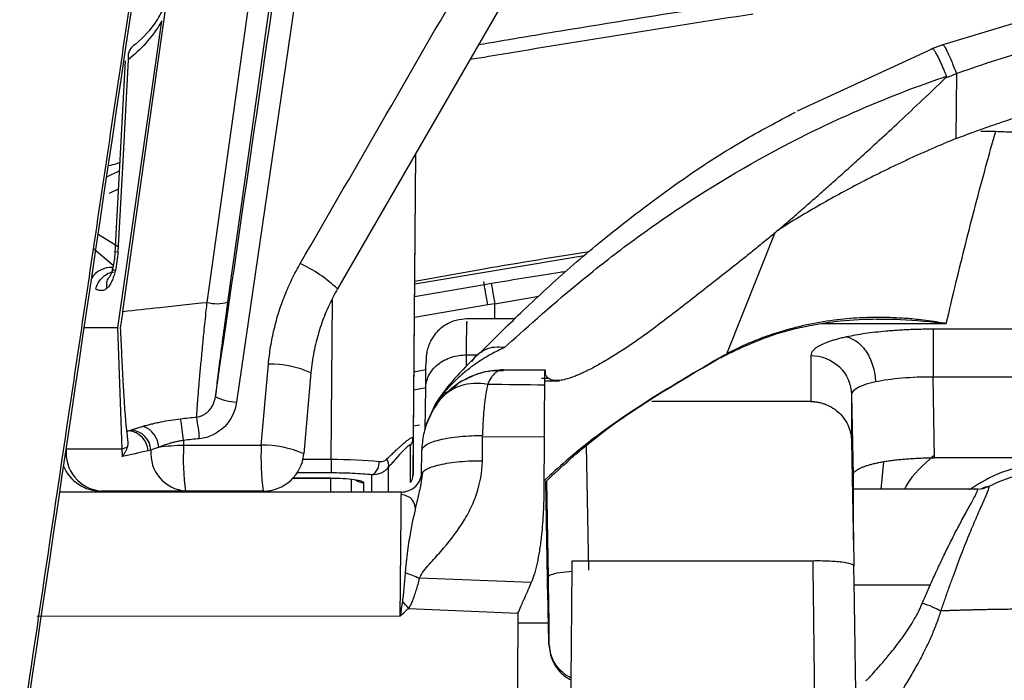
# Model space of a CAD drawing. Header units: millimetres. Extents: x 15 to 1195, y 5 to 836.
# Tile 11 of 35: x 556 to 580, y 170 to 186. Entities that reach past the tile are written whole.
import ezdxf

# ---------------------------------------------------------------- set-up
doc = ezdxf.new("R2010")
doc.units = ezdxf.units.MM

msp = doc.modelspace()

# ---------------------------------------------------------------- linework, layer by layer
at = {"color": 7, "linetype": 'Continuous', "lineweight": 25}
for p, q in [((564.528, 198.901), (561.296, 176.744)), ((558.508, 178.971), (560.354, 192.125)), ((567.988, 186.829), (563.769, 179.522)), ((581.25, 186.302), (578.62, 185.509)), ((578.62, 185.509), (578.322, 185.4)), ((578.459, 185.451), (575.042, 183.879)), ((558.563, 185.114), (558.308, 180.404)), ((567.019, 185.15), (567.429, 185.207)), ((578.953, 184.802), (578.938, 183.205)), ((579.549, 183.386), (579.916, 183.386)), ((565.623, 174.954), (565.692, 182.853)), ((565.684, 182.838), (565.623, 175.862)), ((558.11, 182.272), (558.417, 182.412)), ((558.392, 181.964), (558.169, 181.862)), ((574.499, 180.898), (573.311, 177.925)), ((557.9, 180.859), (558.39, 180.557)), ((557.782, 180.514), (558.27, 180.106)), ((569.824, 180.333), (565.664, 179.634)), ((565.664, 179.707), (567.359, 180.015)), ((567.372, 179.622), (567.359, 179.702)), ((567.372, 179.622), (565.661, 179.326)), ((563.616, 175.345), (563.65, 179.254)), ((567.627, 179.158), (568.711, 179.347)), ((567.455, 179.129), (565.657, 178.818)), ((567.627, 179.158), (567.455, 179.129)), ((567.627, 178.786), (567.627, 179.158)), ((568.119, 178.786), (566.929, 178.786)), ((558.381, 178.564), (557.559, 178.564)), ((558.486, 175.602), (558.381, 178.564)), ((575.646, 178.669), (578.704, 178.669)), ((580.379, 178.533), (578.38, 178.533)), ((566.931, 177.624), (566.934, 177.903)), ((566.934, 177.903), (567.219, 177.903)), ((575.38, 177.888), (575.38, 176.759)), ((561.9, 175.686), (562.076, 177.672)), ((565.645, 177.488), (565.94, 177.543)), ((567.841, 177.536), (568.862, 177.536)), ((563.119, 177.462), (562.943, 175.476)), ((568.952, 177.326), (568.776, 177.326)), ((580.379, 177.358), (578.38, 177.358)), ((578.415, 175.38), (578.38, 177.358)), ((565.934, 177.096), (565.641, 177.042)), ((565.923, 176.084), (565.934, 177.088)), ((568.857, 177.271), (569.215, 177.271)), ((576.38, 176.928), (576.415, 174.95)), ((576.38, 176.928), (576.38, 175.785)), ((565.952, 176.211), (566.164, 176.681)), ((566.163, 176.674), (565.953, 176.211)), ((575.38, 176.759), (571.483, 176.759)), ((565.782, 176.181), (565.633, 176.154)), ((558.608, 176.027), (558.606, 176.035)), ((565.623, 175.862), (565.623, 174.954)), ((567.323, 175.301), (567.329, 175.899)), ((567.329, 175.899), (568.843, 175.893)), ((568.843, 175.893), (568.832, 174.574)), ((557.117, 175.602), (558.486, 175.602)), ((559.991, 175.806), (559.995, 175.686)), ((565.562, 174.777), (565.562, 175.685)), ((569.935, 172.623), (569.881, 175.676)), ((576.38, 175.785), (576.427, 173.132)), ((562.923, 175.345), (563.616, 175.345)), ((563.616, 175.345), (563.616, 175.009)), ((565.834, 174.953), (565.839, 175.551)), ((580.356, 175.38), (578.415, 175.38)), ((565.013, 175.141), (565.013, 174.541)), ((577.108, 174.614), (577.169, 175.278)), ((563.61, 174.88), (562.676, 174.88)), ((562.679, 174.883), (563.61, 174.883)), ((563.616, 175.009), (562.779, 175.009)), ((563.606, 174.54), (563.603, 174.88)), ((563.61, 174.88), (563.61, 174.883)), ((563.61, 174.881), (563.676, 174.881)), ((564.615, 174.541), (564.615, 174.963)), ((565.859, 175.018), (565.823, 174.809)), ((576.415, 174.95), (576.415, 174.263)), ((564.104, 174.855), (564.107, 174.541)), ((564.11, 174.541), (564.11, 174.854)), ((564.41, 174.771), (564.41, 174.541)), ((568.933, 171.911), (568.882, 174.799)), ((568.893, 174.81), (568.935, 172.46)), ((565.336, 174.541), (556.96, 174.539)), ((560.044, 174.564), (557.969, 174.564)), ((559.255, 174.564), (559.255, 174.54)), ((559.256, 174.54), (559.256, 174.564)), ((559.756, 174.564), (559.756, 174.54)), ((565.335, 174.426), (565.336, 174.541)), ((579.487, 174.614), (576.415, 174.614)), ((575.436, 172.85), (569.521, 172.85)), ((576.433, 172.893), (576.436, 172.721)), ((568.523, 172.319), (565.778, 172.43)), ((576.444, 172.264), (578.312, 172.264)), ((556.398, 171.501), (565.308, 171.503)), ((565.517, 171.689), (568.196, 171.575)), ((568.194, 171.336), (568.944, 171.336))]:
    msp.add_line(p, q, dxfattribs=at)
at = {"color": 7, "linetype": 'Continuous', "lineweight": 25, "flags": 128}
for points in [[(560.572, 179.191), (561.604, 186.55), (562.416, 192.332)], [(562.919, 192.34), (561.887, 184.981), (561.075, 179.199)], [(558.384, 178.564), (558.751, 181.124), (558.988, 182.78), (559.225, 184.436), (559.461, 186.092)], [(558.809, 185.513), (558.764, 185.487), (558.75, 185.476)], [(558.638, 185.14), (558.495, 182.502), (558.383, 180.43)], [(558.383, 180.43), (558.328, 180.418), (558.308, 180.403), (558.308, 180.403)], [(558.646, 176.04), (558.624, 176.037), (558.606, 176.035)]]:
    msp.add_lwpolyline(points, dxfattribs=at)
at = {"color": 7, "linetype": 'Continuous', "lineweight": 25}
for centre, radius, start, end in [((558.99, 185.21), 0.358, 132.0362, 191.2929), ((558.217, 179.48), 0.567, 85.7514, 148.8216), ((561.367, 176.978), 3.499, 46.6441, 64.7929), ((560.811, 180.052), 0.893, 254.4485, 287.1858), ((562.137, 175.277), 2.396, 65.8034, 91.4539), ((561.349, 178.039), 1.296, 243.8136, 267.6495), ((552.972, 175.159), 7.048, 5.2681, 9.6249), ((553.296, 175.202), 7.12, 5.2135, 9.526), ((558.797, 175.605), 0.589, 3.1148, 69.1432), ((558.611, 175.527), 0.514, 2.884, 86.0923), ((558.669, 175.541), 0.523, 3.0829, 85.1034), ((565.327, 175.864), 0.295, 322.4999, 359.4666), ((558.054, 175.502), 0.941, 173.8754, 264.8663), ((558.402, 176.031), 0.437, 281.1186, 299.0941), ((560.196, 169.411), 6.278, 91.8345, 97.4237), ((565.886, 175.383), 5.899, 177.0572, 187.9783), ((568.088, 175.383), 6.195, 177.1974, 187.5945), ((561.961, 173.29), 2.397, 65.8086, 91.4535), ((560.125, 175.497), 0.936, 175.5703, 265.0572), ((561.947, 175.564), 1, 270, 354.9507), ((564.82, 175.215), 0.207, 339.158, 39.9215), ((557.969, 175.564), 1, 202.9776, 270), ((564.471, 175.252), 0.322, 296.4258, 6.9475), ((565.327, 174.957), 0.295, 322.4999, 359.4666), ((564.41, 175.073), 0.302, 230.9915, 270.0387)]:
    msp.add_arc(centre, radius, start, end, dxfattribs=at)
for points, knots in [([(547.776, 113.086), (547.975, 114.428), (548.376, 117.138), (548.983, 121.237), (549.602, 125.41), (550.232, 129.658), (550.872, 133.979), (551.525, 138.374), (552.188, 142.843), (552.862, 147.387), (553.548, 152.004), (554.245, 156.696), (554.954, 161.462), (555.673, 166.302), (556.404, 171.216), (557.146, 176.204), (557.899, 181.266), (558.664, 186.403), (559.44, 191.614), (560.226, 196.899), (560.755, 200.447), (561.021, 202.233)], [0, 0, 0, 0, 0.044994, 0.090836, 0.137526, 0.185063, 0.233449, 0.282683, 0.332766, 0.383697, 0.435478, 0.488107, 0.541586, 0.595914, 0.651091, 0.707119, 0.763995, 0.821722, 0.880298, 0.939724, 1, 1, 1, 1]), ([(547.848, 113.113), (548.948, 120.553), (550.047, 127.978), (552.246, 142.81), (553.345, 150.216), (556.642, 172.415), (558.84, 187.189), (561.037, 201.947)], [0, 0, 0, 0, 0.25, 0.25, 0.5, 0.5, 1, 1, 1, 1]), ([(558.809, 185.513), (559.001, 185.688), (559.275, 185.938), (559.5, 186.387), (559.567, 186.521)], [0, 0, 0, 0, 0.7026187, 1, 1, 1, 1]), ([(572.895, 186.424), (571.68, 186.233), (569.788, 185.936), (567.898, 185.616), (567.222, 185.502)], [0, 0, 0, 0, 0.642402, 1, 1, 1, 1]), ([(559.461, 186.092), (559.339, 185.882), (559.205, 185.704), (558.93, 185.392), (558.786, 185.258), (558.638, 185.14)], [0, 0, 0, 0, 0.5, 0.5, 1, 1, 1, 1]), ([(578.604, 185.492), (578.606, 185.513), (578.616, 185.517), (578.652, 185.478), (578.679, 185.433), (578.746, 185.3), (578.786, 185.211), (578.87, 185.014), (578.913, 184.907), (578.953, 184.802)], [0, 0, 0, 0, 0.25, 0.25, 0.5, 0.5, 0.75, 0.75, 1, 1, 1, 1]), ([(578.712, 184.735), (578.703, 184.758), (578.682, 184.808), (578.649, 184.888), (578.61, 184.978), (578.566, 185.076), (578.519, 185.177), (578.471, 185.272), (578.425, 185.351), (578.386, 185.404), (578.358, 185.426), (578.351, 185.407), (578.347, 185.397)], [0, 0, 0, 0, 0.050253, 0.111599, 0.184704, 0.27008, 0.367897, 0.477758, 0.598464, 0.727876, 0.862946, 1, 1, 1, 1]), ([(567.864, 178.081), (568.34, 178.507), (568.943, 179.057), (570.06, 179.976), (570.46, 180.291), (571.31, 180.925), (571.763, 181.244), (573.194, 182.19), (574.216, 182.783), (575.841, 183.588), (576.399, 183.842), (577.544, 184.318), (578.124, 184.537), (578.712, 184.735)], [0, 0, 0, 0, 0.25, 0.25, 0.375, 0.375, 0.5, 0.5, 0.75, 0.75, 0.875, 0.875, 1, 1, 1, 1]), ([(574.579, 180.962), (574.663, 181.034), (574.835, 181.18), (575.098, 181.409), (575.373, 181.649), (575.659, 181.901), (575.956, 182.165), (576.265, 182.441), (576.613, 182.756), (577.021, 183.129), (577.511, 183.582), (578.075, 184.11), (578.476, 184.492), (578.688, 184.695)], [0, 0, 0, 0, 0.063517, 0.129371, 0.197566, 0.268103, 0.340985, 0.416212, 0.493788, 0.594536, 0.712486, 0.847641, 1, 1, 1, 1]), ([(578.712, 184.735), (578.712, 184.733), (578.713, 184.727), (578.708, 184.717), (578.7, 184.706), (578.692, 184.699), (578.688, 184.695)], [0, 0, 0, 0, 0.1540715, 0.3594882, 0.6385196, 1, 1, 1, 1]), ([(578.938, 183.205), (579.088, 183.262), (579.388, 183.377), (579.842, 183.538), (580.298, 183.689), (580.758, 183.83), (581.221, 183.962), (581.687, 184.084), (582.155, 184.197), (582.47, 184.265), (582.627, 184.298)], [0, 0, 0, 0, 0.1252093, 0.2502434, 0.3751598, 0.5000164, 0.6248709, 0.7497812, 0.874805, 1, 1, 1, 1]), ([(567.266, 177.95), (567.465, 178.15), (567.943, 178.628), (568.93, 179.571), (570.184, 180.667), (571.75, 181.88), (573.365, 182.989), (574.558, 183.621), (575.001, 183.856)], [0, 0, 0, 0, 0.1248884, 0.2992493, 0.4646987, 0.6416699, 0.8668778, 1, 1, 1, 1]), ([(578.704, 178.669), (578.782, 179.003), (578.936, 179.661), (579.176, 180.633), (579.418, 181.576), (579.663, 182.491), (579.833, 183.091), (579.916, 183.386)], [0, 0, 0, 0, 0.212077, 0.418115, 0.618114, 0.812075, 1, 1, 1, 1]), ([(579.916, 183.386), (579.983, 183.383), (580.116, 183.377), (580.319, 183.37), (580.526, 183.364), (580.736, 183.36), (580.95, 183.358), (581.094, 183.357), (581.166, 183.357)], [0, 0, 0, 0, 0.161773, 0.325177, 0.490464, 0.657876, 0.827647, 1, 1, 1, 1]), ([(578.938, 183.205), (578.843, 183.166), (578.651, 183.086), (578.365, 182.963), (578.078, 182.837), (577.791, 182.706), (577.503, 182.572), (577.216, 182.433), (576.928, 182.291), (576.564, 182.106), (576.123, 181.872), (575.607, 181.584), (575.087, 181.279), (574.751, 181.069), (574.579, 180.962)], [0, 0, 0, 0, 0.059982, 0.120622, 0.181935, 0.243936, 0.306639, 0.370059, 0.434207, 0.499098, 0.617464, 0.740365, 0.867859, 1, 1, 1, 1]), ([(558.428, 182.617), (558.403, 182.608), (558.331, 182.58), (558.221, 182.553), (558.149, 182.535)], [0, 0, 0, 0, 0.351975, 1, 1, 1, 1]), ([(574.579, 180.962), (574.491, 180.887), (574.315, 180.738), (574.048, 180.522), (573.784, 180.311), (573.432, 180.032), (573.009, 179.698), (572.52, 179.315), (572.057, 178.955), (571.667, 178.658), (571.34, 178.415), (571.061, 178.216), (570.876, 178.093), (570.781, 178.03)], [0, 0, 0, 0, 0.062646, 0.125504, 0.188229, 0.250726, 0.378588, 0.499622, 0.624056, 0.748719, 0.826958, 0.910709, 1, 1, 1, 1]), ([(567.359, 180.015), (568.247, 180.165), (569.14, 180.316), (569.947, 180.442), (569.951, 180.443)], [0, 0, 0, 0, 0.9953676, 1, 1, 1, 1]), ([(558.308, 180.403), (558.304, 180.344), (558.295, 180.215), (558.269, 180.089), (558.255, 180.022)], [0, 0, 0, 0, 0.462866, 1, 1, 1, 1]), ([(557.841, 179.518), (557.854, 179.558), (557.88, 179.643), (557.96, 179.765), (558.075, 179.868), (558.189, 179.93), (558.258, 179.934), (558.278, 179.935)], [0, 0, 0, 0, 0.188871, 0.405299, 0.644981, 0.898243, 1, 1, 1, 1]), ([(558.316, 179.957), (558.305, 179.911), (558.287, 179.847), (558.266, 179.79), (558.252, 179.753), (558.246, 179.738), (558.229, 179.7), (558.22, 179.682), (558.201, 179.648), (558.192, 179.633), (558.161, 179.585), (558.139, 179.559), (558.117, 179.538)], [0, 0, 0, 0, 0.25, 0.375, 0.375, 0.5, 0.5, 0.625, 0.625, 0.75, 0.75, 1, 1, 1, 1]), ([(558.255, 180.022), (558.244, 179.984), (558.231, 179.934), (558.212, 179.885), (558.203, 179.865), (558.196, 179.85), (558.193, 179.844), (558.194, 179.845), (558.194, 179.845)], [0, 0, 0, 0, 0.451574, 0.580452, 0.695847, 0.806817, 0.93482, 1, 1, 1, 1]), ([(558.316, 179.957), (558.3, 179.968), (558.264, 179.992), (558.245, 180.015), (558.255, 180.022), (558.256, 180.022)], [0, 0, 0, 0, 0.452985, 0.973915, 1, 1, 1, 1]), ([(562.076, 177.672), (562.083, 177.745), (562.098, 177.89), (562.129, 178.106), (562.168, 178.32), (562.215, 178.533), (562.269, 178.744), (562.352, 179.023), (562.474, 179.364), (562.648, 179.763), (562.787, 180.017), (562.857, 180.144)], [0, 0, 0, 0, 0.083879, 0.167493, 0.250952, 0.334366, 0.417845, 0.501499, 0.667921, 0.8338, 1, 1, 1, 1]), ([(569.376, 179.944), (569.325, 179.937), (568.752, 179.852), (568.12, 179.747), (567.545, 179.651)], [0, 0, 0, 0, 0.0900684, 1, 1, 1, 1]), ([(558.117, 179.538), (558.113, 179.576), (558.104, 179.66), (558.13, 179.77), (558.178, 179.819), (558.2, 179.842)], [0, 0, 0, 0, 0.318389, 0.693239, 1, 1, 1, 1]), ([(558.117, 179.538), (558.105, 179.528), (558.094, 179.519), (558.07, 179.504), (558.057, 179.497), (558.033, 179.487), (558.021, 179.484), (557.998, 179.479), (557.985, 179.478), (557.962, 179.478), (557.951, 179.479), (557.928, 179.483), (557.916, 179.486), (557.885, 179.496), (557.863, 179.505), (557.841, 179.518)], [0, 0, 0, 0, 0.125, 0.125, 0.25, 0.25, 0.375, 0.375, 0.5, 0.5, 0.625, 0.625, 0.75, 0.75, 1, 1, 1, 1]), ([(563.769, 179.522), (563.733, 179.457), (563.66, 179.327), (563.56, 179.122), (563.467, 178.909), (563.383, 178.688), (563.308, 178.457), (563.243, 178.219), (563.189, 177.974), (563.146, 177.721), (563.128, 177.549), (563.119, 177.462)], [0, 0, 0, 0, 0.101978, 0.206233, 0.312768, 0.421586, 0.53269, 0.646081, 0.761761, 0.879734, 1, 1, 1, 1]), ([(567.455, 179.129), (567.434, 179.256), (567.413, 179.381), (567.382, 179.563), (567.373, 179.618), (567.372, 179.622)], [0, 0, 0, 0, 0.5, 0.5, 1, 1, 1, 1]), ([(567.545, 179.651), (567.545, 179.649), (567.547, 179.637), (567.555, 179.586), (567.562, 179.548), (567.578, 179.453), (567.587, 179.396), (567.607, 179.277), (567.617, 179.215), (567.627, 179.158)], [0, 0, 0, 0, 0.25, 0.25, 0.5, 0.5, 0.75, 0.75, 1, 1, 1, 1]), ([(558.451, 178.564), (558.461, 178.631), (558.479, 178.766), (558.498, 178.902), (558.508, 178.971)], [0, 0, 0, 0, 0.4998653, 1, 1, 1, 1]), ([(558.508, 178.971), (558.806, 179.003), (559.494, 179.078), (560.182, 179.15), (560.572, 179.191)], [0, 0, 0, 0, 0.433154, 1, 1, 1, 1]), ([(560.318, 176.38), (560.319, 176.401), (560.321, 176.445), (560.325, 176.522), (560.331, 176.609), (560.338, 176.707), (560.35, 176.864), (560.369, 177.107), (560.399, 177.446), (560.436, 177.839), (560.468, 178.177), (560.499, 178.483), (560.523, 178.72), (560.548, 178.967), (560.565, 179.124), (560.572, 179.191)], [0, 0, 0, 0, 0.048407, 0.097708, 0.147856, 0.198796, 0.250465, 0.370901, 0.500422, 0.615075, 0.750254, 0.799713, 0.874893, 0.94627, 1, 1, 1, 1]), ([(561.075, 179.199), (561.04, 178.948), (561.007, 178.706), (560.944, 178.241), (560.915, 178.019), (560.863, 177.617), (560.84, 177.431), (560.802, 177.114), (560.788, 176.981), (560.777, 176.876)], [0, 0, 0, 0, 0.25, 0.25, 0.5, 0.5, 0.75, 0.75, 1, 1, 1, 1]), ([(566.944, 178.786), (566.855, 178.779), (566.663, 178.764), (566.375, 178.629), (566.168, 178.436), (566.047, 178.238), (565.986, 178.086), (565.954, 177.945), (565.942, 177.808), (565.943, 177.765), (565.943, 177.737)], [0, 0, 0, 0, 0.136334, 0.294889, 0.476236, 0.564807, 0.647843, 0.729838, 0.822854, 1, 1, 1, 1]), ([(566.934, 177.903), (566.936, 178.084), (566.939, 178.441), (566.943, 178.764), (566.943, 178.713), (566.944, 178.689)], [0, 0, 0, 0, 0.35568, 0.701165, 1, 1, 1, 1]), ([(573.153, 177.831), (573.568, 178.031), (574.283, 178.374), (575.294, 178.625), (576.154, 178.761), (576.709, 178.778), (577.014, 178.786)], [0, 0, 0, 0, 0.335033, 0.576822, 0.766698, 1, 1, 1, 1]), ([(578.704, 178.669), (578.644, 178.68), (578.413, 178.72), (578.055, 178.768), (577.655, 178.803), (577.178, 178.826), (576.616, 178.821), (575.923, 178.759), (575.265, 178.645), (574.665, 178.488), (574.156, 178.312), (573.722, 178.133), (573.445, 177.993), (573.311, 177.925)], [0, 0, 0, 0, 0.032742, 0.125394, 0.194311, 0.250488, 0.385413, 0.501148, 0.631531, 0.750214, 0.837788, 0.921027, 1, 1, 1, 1]), ([(576.992, 178.778), (577.187, 178.779), (577.756, 178.783), (578.328, 178.714), (578.704, 178.669)], [0, 0, 0, 0, 0.342891, 1, 1, 1, 1]), ([(558.606, 176.035), (558.605, 176.044), (558.602, 176.061), (558.597, 176.097), (558.592, 176.14), (558.587, 176.192), (558.581, 176.251), (558.572, 176.362), (558.558, 176.553), (558.538, 176.86), (558.517, 177.222), (558.497, 177.588), (558.48, 177.932), (558.466, 178.241), (558.456, 178.456), (558.451, 178.564)], [0, 0, 0, 0, 0.041961, 0.083735, 0.125421, 0.167119, 0.208929, 0.250949, 0.375766, 0.500767, 0.625515, 0.750441, 0.833718, 0.916645, 1, 1, 1, 1]), ([(578.38, 178.533), (578.323, 178.533), (578.211, 178.532), (578.043, 178.529), (577.877, 178.524), (577.712, 178.517), (577.55, 178.508), (577.389, 178.497), (577.192, 178.481), (576.963, 178.458), (576.711, 178.425), (576.473, 178.388), (576.33, 178.359), (576.259, 178.344)], [0, 0, 0, 0, 0.071983, 0.143408, 0.2145, 0.285485, 0.356593, 0.428051, 0.500085, 0.625633, 0.749987, 0.874369, 1, 1, 1, 1]), ([(578.38, 178.533), (578.38, 178.508), (578.38, 178.46), (578.38, 178.314), (578.38, 178.216), (578.38, 177.988), (578.38, 177.858), (578.38, 177.6), (578.38, 177.473), (578.38, 177.358)], [0, 0, 0, 0, 0.25, 0.25, 0.5, 0.5, 0.75, 0.75, 1, 1, 1, 1]), ([(576.259, 178.344), (576.219, 178.335), (576.141, 178.318), (576.033, 178.29), (575.931, 178.261), (575.838, 178.231), (575.753, 178.2), (575.676, 178.168), (575.59, 178.126), (575.504, 178.075), (575.433, 178.014), (575.388, 177.951), (575.383, 177.909), (575.38, 177.888)], [0, 0, 0, 0, 0.071973, 0.143389, 0.214473, 0.285452, 0.356556, 0.428012, 0.500045, 0.625596, 0.749957, 0.874351, 1, 1, 1, 1]), ([(576.259, 178.344), (576.341, 178.326), (576.43, 178.287), (576.601, 178.157), (576.684, 178.067), (576.821, 177.853), (576.875, 177.729), (576.947, 177.479), (576.964, 177.353), (576.966, 177.239)], [0, 0, 0, 0, 0.25, 0.25, 0.5, 0.5, 0.75, 0.75, 1, 1, 1, 1]), ([(567.864, 178.081), (567.825, 178.063), (567.681, 177.997), (567.454, 177.875), (567.204, 177.716), (566.982, 177.555), (566.774, 177.384), (566.591, 177.209), (566.451, 177.058), (566.344, 176.93), (566.247, 176.802), (566.191, 176.716), (566.163, 176.674)], [0, 0, 0, 0, 0.068285, 0.249144, 0.38861, 0.497809, 0.633308, 0.747896, 0.817355, 0.882105, 0.942719, 1, 1, 1, 1]), ([(567.864, 178.081), (567.784, 178.088), (567.62, 178.1), (567.414, 178.052), (567.31, 177.98), (567.27, 177.952)], [0, 0, 0, 0, 0.3712832, 0.7560208, 1, 1, 1, 1]), ([(570.781, 178.03), (570.726, 177.995), (570.618, 177.925), (570.462, 177.83), (570.314, 177.742), (570.173, 177.661), (570.039, 177.589), (569.913, 177.524), (569.794, 177.466), (569.683, 177.416), (569.549, 177.362), (569.402, 177.312), (569.252, 177.277), (569.126, 177.268), (569.023, 177.281), (568.975, 177.311), (568.952, 177.326)], [0, 0, 0, 0, 0.061049, 0.121188, 0.180435, 0.238811, 0.296338, 0.353037, 0.408932, 0.464047, 0.518407, 0.617945, 0.71568, 0.811801, 0.906505, 1, 1, 1, 1]), ([(565.934, 177.088), (565.935, 177.185), (565.957, 177.289), (566.055, 177.49), (566.132, 177.587), (566.327, 177.746), (566.444, 177.808), (566.69, 177.886), (566.817, 177.904), (566.934, 177.903)], [0, 0, 0, 0, 0.25, 0.25, 0.5, 0.5, 0.75, 0.75, 1, 1, 1, 1]), ([(567.265, 177.959), (567.11, 177.809), (566.874, 177.581), (566.558, 177.228), (566.376, 176.999), (566.255, 176.832), (566.191, 176.733), (566.158, 176.681)], [0, 0, 0, 0, 0.469534, 0.715079, 0.847431, 0.920132, 1, 1, 1, 1]), ([(567.27, 177.952), (567.245, 177.938), (567.155, 177.888), (567.096, 177.801), (567.054, 177.739)], [0, 0, 0, 0, 0.274896, 1, 1, 1, 1]), ([(573.288, 177.912), (572.596, 177.512), (571.183, 176.694), (569.724, 175.638), (569.012, 174.977), (568.834, 174.811)], [0, 0, 0, 0, 0.41825, 0.85441, 1, 1, 1, 1]), ([(568.882, 174.799), (569.274, 175.163), (570.462, 176.264), (572.06, 177.195), (573.131, 177.819)], [0, 0, 0, 0, 0.330513, 1, 1, 1, 1]), ([(573.288, 177.912), (573.255, 177.88), (573.21, 177.838), (573.149, 177.828), (573.134, 177.826)], [0, 0, 0, 0, 0.745998, 1, 1, 1, 1]), ([(575.38, 177.888), (575.639, 177.888), (575.896, 177.785), (576.266, 177.43), (576.376, 177.181), (576.38, 176.928)], [0, 0, 0, 0, 0.5, 0.5, 1, 1, 1, 1]), ([(565.934, 177.088), (565.936, 177.226), (565.939, 177.505), (565.942, 177.708), (565.943, 177.732), (565.943, 177.737)], [0, 0, 0, 0, 0.444343, 0.898193, 1, 1, 1, 1]), ([(566.29, 176.807), (566.321, 176.843), (566.386, 176.919), (566.501, 177.031), (566.639, 177.145), (566.802, 177.255), (567.035, 177.38), (567.315, 177.479), (567.605, 177.531), (567.771, 177.535), (567.841, 177.536)], [0, 0, 0, 0, 0.078033, 0.167263, 0.267451, 0.378157, 0.498701, 0.715224, 0.881186, 1, 1, 1, 1]), ([(567.843, 177.509), (567.691, 177.514), (567.375, 177.525), (567.075, 177.379), (566.92, 177.303)], [0, 0, 0, 0, 0.480904, 1, 1, 1, 1]), ([(567.841, 177.536), (567.825, 177.536), (567.796, 177.537), (567.754, 177.527), (567.717, 177.512), (567.684, 177.494), (567.655, 177.474), (567.613, 177.44), (567.561, 177.381), (567.501, 177.29), (567.468, 177.215), (567.452, 177.18)], [0, 0, 0, 0, 0.107214, 0.204997, 0.293349, 0.372269, 0.441759, 0.501819, 0.682042, 0.848078, 1, 1, 1, 1]), ([(566.92, 177.303), (566.888, 177.292), (566.766, 177.25), (566.672, 177.149), (566.603, 177.074)], [0, 0, 0, 0, 0.2568149, 1, 1, 1, 1]), ([(568.865, 177.441), (568.867, 177.432), (568.869, 177.416), (568.886, 177.389), (568.912, 177.359), (568.938, 177.337), (568.952, 177.326)], [0, 0, 0, 0, 0.250568, 0.500584, 0.750308, 1, 1, 1, 1]), ([(578.38, 177.358), (578.118, 177.361), (577.856, 177.351), (577.373, 177.31), (577.151, 177.279), (576.966, 177.239)], [0, 0, 0, 0, 0.5, 0.5, 1, 1, 1, 1]), ([(567.452, 177.18), (567.233, 177.22), (566.999, 177.211), (566.588, 177.079), (566.412, 176.957), (566.29, 176.807)], [0, 0, 0, 0, 0.5, 0.5, 1, 1, 1, 1]), ([(567.452, 177.18), (567.448, 177.161), (567.434, 177.095), (567.411, 176.97), (567.388, 176.81), (567.366, 176.633), (567.348, 176.425), (567.333, 176.177), (567.33, 176.007), (567.329, 175.925)], [0, 0, 0, 0, 0.070156, 0.249302, 0.3859, 0.498335, 0.676666, 0.844257, 1, 1, 1, 1]), ([(568.843, 175.893), (568.844, 175.939), (568.845, 176.033), (568.846, 176.17), (568.847, 176.305), (568.848, 176.437), (568.85, 176.564), (568.851, 176.684), (568.852, 176.798), (568.853, 176.903), (568.854, 176.999), (568.855, 177.086), (568.856, 177.136), (568.856, 177.161)], [0, 0, 0, 0, 0.087796, 0.176932, 0.267195, 0.358353, 0.45016, 0.542358, 0.634683, 0.72687, 0.818655, 0.90978, 1, 1, 1, 1]), ([(576.966, 177.239), (576.78, 177.2), (576.632, 177.151), (576.432, 177.045), (576.38, 176.987), (576.38, 176.928)], [0, 0, 0, 0, 0.5, 0.5, 1, 1, 1, 1]), ([(560.318, 176.38), (560.34, 176.384), (560.386, 176.392), (560.454, 176.417), (560.518, 176.452), (560.578, 176.496), (560.654, 176.57), (560.736, 176.694), (560.763, 176.812), (560.777, 176.876)], [0, 0, 0, 0, 0.094941, 0.193189, 0.294089, 0.39689, 0.500815, 0.732054, 1, 1, 1, 1]), ([(566.29, 176.807), (566.187, 176.68), (566.077, 176.515), (565.946, 176.196), (565.909, 176.081), (565.856, 175.831), (565.84, 175.696), (565.839, 175.558)], [0, 0, 0, 0, 0.5, 0.5, 0.75, 0.75, 1, 1, 1, 1]), ([(561.296, 176.744), (561.263, 176.517), (561.158, 176.304), (560.831, 175.978), (560.617, 175.873), (560.386, 175.849)], [0, 0, 0, 0, 0.5, 0.5, 1, 1, 1, 1]), ([(575.38, 176.759), (575.411, 176.758), (575.474, 176.757), (575.566, 176.743), (575.657, 176.722), (575.779, 176.681), (575.928, 176.606), (576.086, 176.479), (576.216, 176.325), (576.308, 176.152), (576.367, 175.97), (576.376, 175.846), (576.38, 175.785)], [0, 0, 0, 0, 0.060233, 0.119986, 0.179788, 0.240168, 0.369752, 0.499741, 0.629445, 0.759556, 0.879679, 1, 1, 1, 1]), ([(559.006, 176.155), (559.039, 176.164), (559.104, 176.183), (559.21, 176.21), (559.321, 176.237), (559.474, 176.27), (559.674, 176.307), (559.839, 176.328), (559.921, 176.338)], [0, 0, 0, 0, 0.123505, 0.247664, 0.373187, 0.500792, 0.749157, 1, 1, 1, 1]), ([(558.714, 176.062), (558.735, 176.069), (558.776, 176.083), (558.846, 176.106), (558.922, 176.13), (558.978, 176.146), (559.006, 176.155)], [0, 0, 0, 0, 0.24532, 0.492903, 0.744034, 1, 1, 1, 1]), ([(558.629, 175.796), (558.628, 175.815), (558.625, 175.855), (558.621, 175.905), (558.617, 175.954), (558.612, 175.999), (558.609, 176.017), (558.608, 176.027)], [0, 0, 0, 0, 0.1591298, 0.3258243, 0.5012397, 0.7487593, 1, 1, 1, 1]), ([(564.978, 175.348), (565.008, 175.376), (565.066, 175.433), (565.147, 175.511), (565.222, 175.581), (565.29, 175.644), (565.351, 175.698), (565.406, 175.746), (565.468, 175.796), (565.53, 175.843), (565.583, 175.874), (565.616, 175.883), (565.62, 175.869), (565.623, 175.862)], [0, 0, 0, 0, 0.085731, 0.168275, 0.247721, 0.324169, 0.39773, 0.46853, 0.536712, 0.658523, 0.775462, 0.888817, 1, 1, 1, 1]), ([(565.839, 175.558), (565.839, 175.602), (565.871, 175.65), (566.016, 175.742), (566.13, 175.786), (566.42, 175.858), (566.596, 175.885), (566.963, 175.92), (567.153, 175.927), (567.329, 175.925)], [0, 0, 0, 0, 0.25, 0.25, 0.5, 0.5, 0.75, 0.75, 1, 1, 1, 1]), ([(558.492, 175.409), (558.492, 175.425), (558.494, 175.457), (558.493, 175.505), (558.491, 175.554), (558.488, 175.586), (558.486, 175.602)], [0, 0, 0, 0, 0.254955, 0.503224, 0.749856, 1, 1, 1, 1]), ([(558.615, 175.649), (558.608, 175.628), (558.595, 175.585), (558.566, 175.522), (558.532, 175.463), (558.505, 175.427), (558.492, 175.409)], [0, 0, 0, 0, 0.254049, 0.504812, 0.753156, 1, 1, 1, 1]), ([(558.629, 175.796), (558.63, 175.78), (558.631, 175.748), (558.626, 175.699), (558.618, 175.666), (558.615, 175.649)], [0, 0, 0, 0, 0.335138, 0.668416, 1, 1, 1, 1]), ([(559.384, 175.637), (559.364, 175.63), (559.325, 175.617), (559.273, 175.599), (559.229, 175.583), (559.204, 175.573), (559.192, 175.569)], [0, 0, 0, 0, 0.276264, 0.535054, 0.776313, 1, 1, 1, 1]), ([(559.991, 175.806), (559.966, 175.802), (559.914, 175.794), (559.835, 175.778), (559.75, 175.759), (559.671, 175.737), (559.593, 175.713), (559.515, 175.687), (559.443, 175.66), (559.401, 175.643), (559.384, 175.637)], [0, 0, 0, 0, 0.110583, 0.230736, 0.3605, 0.499745, 0.607885, 0.74918, 0.902798, 1, 1, 1, 1]), ([(565.562, 175.685), (565.562, 175.716), (565.514, 175.687), (565.323, 175.498), (565.181, 175.339), (565.013, 175.141)], [0, 0, 0, 0, 0.5, 0.5, 1, 1, 1, 1]), ([(564.791, 175.291), (564.809, 175.29), (564.844, 175.288), (564.894, 175.297), (564.94, 175.315), (564.966, 175.337), (564.978, 175.348)], [0, 0, 0, 0, 0.256141, 0.501391, 0.755619, 1, 1, 1, 1]), ([(576.415, 174.95), (576.416, 174.961), (576.418, 174.981), (576.434, 175.012), (576.459, 175.042), (576.495, 175.071), (576.54, 175.1), (576.594, 175.129), (576.658, 175.156), (576.731, 175.182), (576.813, 175.208), (576.902, 175.232), (577, 175.254), (577.104, 175.275), (577.216, 175.294), (577.333, 175.312), (577.456, 175.328), (577.584, 175.341), (577.716, 175.353), (577.851, 175.363), (577.99, 175.371), (578.13, 175.376), (578.272, 175.38), (578.367, 175.38), (578.415, 175.38)], [0, 0, 0, 0, 0.045459, 0.090916, 0.136372, 0.181828, 0.227282, 0.272736, 0.31819, 0.363643, 0.409095, 0.454548, 0.5, 0.545452, 0.590905, 0.636357, 0.68181, 0.727264, 0.772718, 0.818172, 0.863628, 0.909084, 0.954541, 1, 1, 1, 1]), ([(578.403, 175.435), (578.144, 175.212), (577.862, 174.97), (577.693, 174.64), (577.68, 174.614)], [0, 0, 0, 0, 0.9202846, 1, 1, 1, 1]), ([(565.013, 175.141), (564.998, 175.124), (564.967, 175.089), (564.908, 175.042), (564.829, 174.998), (564.729, 174.966), (564.653, 174.964), (564.615, 174.963)], [0, 0, 0, 0, 0.146908, 0.313531, 0.499947, 0.74982, 1, 1, 1, 1]), ([(565.778, 172.43), (565.808, 172.495), (565.848, 172.553), (565.933, 172.664), (565.978, 172.718), (566.116, 172.876), (566.211, 172.98), (566.488, 173.297), (566.663, 173.515), (566.888, 173.863), (566.958, 173.983), (567.081, 174.231), (567.136, 174.36), (567.27, 174.753), (567.321, 175.022), (567.323, 175.301)], [0, 0, 0, 0, 0.0625, 0.0625, 0.125, 0.125, 0.25, 0.25, 0.5, 0.5, 0.625, 0.625, 0.75, 0.75, 1, 1, 1, 1]), ([(567.323, 175.301), (567.147, 175.302), (566.957, 175.296), (566.591, 175.263), (566.415, 175.237), (566.124, 175.169), (566.011, 175.128), (565.866, 175.041), (565.834, 174.995), (565.834, 174.953)], [0, 0, 0, 0, 0.25, 0.25, 0.5, 0.5, 0.75, 0.75, 1, 1, 1, 1]), ([(581.133, 175.257), (580.774, 175.204), (580.099, 175.103), (579.527, 174.756), (579.26, 174.593)], [0, 0, 0, 0, 0.5319, 1, 1, 1, 1]), ([(563.61, 174.883), (563.705, 174.883), (563.806, 174.88), (564.003, 174.869), (564.098, 174.861), (564.254, 174.839), (564.315, 174.826), (564.393, 174.798), (564.41, 174.784), (564.41, 174.771)], [0, 0, 0, 0, 0.25, 0.25, 0.5, 0.5, 0.75, 0.75, 1, 1, 1, 1]), ([(564.615, 174.963), (564.473, 174.978), (564.312, 174.989), (563.97, 175.005), (563.791, 175.009), (563.616, 175.009)], [0, 0, 0, 0, 0.5, 0.5, 1, 1, 1, 1]), ([(565.336, 174.541), (565.394, 174.541), (565.458, 174.551), (565.58, 174.6), (565.639, 174.637), (565.737, 174.734), (565.775, 174.793), (565.824, 174.915), (565.835, 174.978), (565.836, 175.037)], [0, 0, 0, 0, 0.25, 0.25, 0.5, 0.5, 0.75, 0.75, 1, 1, 1, 1]), ([(565.834, 174.953), (565.833, 174.862), (565.819, 174.766), (565.773, 174.536), (565.741, 174.403), (565.663, 174.072), (565.617, 173.87), (565.545, 173.476), (565.52, 173.33), (565.484, 173.078), (565.472, 172.99), (565.449, 172.796), (565.438, 172.691), (565.43, 172.569)], [0, 0, 0, 0, 0.25, 0.25, 0.5, 0.5, 0.75, 0.75, 0.875, 0.875, 0.9375, 0.9375, 1, 1, 1, 1]), ([(579.74, 174.678), (579.742, 174.676), (579.745, 174.671), (579.744, 174.648), (579.725, 174.58), (579.654, 174.406), (579.514, 174.091), (579.344, 173.698), (579.153, 173.233), (578.987, 172.805), (578.852, 172.439), (578.756, 172.17), (578.659, 171.896), (578.597, 171.715), (578.566, 171.624)], [0, 0, 0, 0, 0.031355, 0.063033, 0.12585, 0.251008, 0.375951, 0.500799, 0.618054, 0.750528, 0.81229, 0.874352, 0.936863, 1, 1, 1, 1]), ([(579.566, 174.625), (579.569, 174.626), (579.627, 174.657), (579.698, 174.676), (579.726, 174.677), (579.74, 174.678)], [0, 0, 0, 0, 0.025167, 0.507585, 1, 1, 1, 1]), ([(565.308, 171.503), (565.312, 171.902), (565.32, 172.702), (565.329, 173.698), (565.335, 174.32), (565.335, 174.4), (565.335, 174.426)], [0, 0, 0, 0, 0.286594, 0.57315, 0.859832, 1, 1, 1, 1]), ([(565.685, 174.13), (565.667, 174.209), (565.623, 174.405), (565.443, 174.455), (565.336, 174.484)], [0, 0, 0, 0, 0.401362, 1, 1, 1, 1]), ([(568.832, 174.574), (568.83, 174.473), (568.827, 174.275), (568.814, 173.983), (568.795, 173.704), (568.766, 173.409), (568.726, 173.107), (568.671, 172.807), (568.608, 172.547), (568.55, 172.391), (568.523, 172.319)], [0, 0, 0, 0, 0.13293, 0.260573, 0.383002, 0.500299, 0.649916, 0.782756, 0.89924, 1, 1, 1, 1]), ([(578.312, 172.264), (578.333, 172.311), (578.378, 172.414), (578.453, 172.579), (578.536, 172.757), (578.622, 172.939), (578.752, 173.209), (578.912, 173.525), (579.102, 173.883), (579.261, 174.173), (579.372, 174.371), (579.432, 174.487), (579.463, 174.555), (579.477, 174.599), (579.472, 174.608), (579.469, 174.613)], [0, 0, 0, 0, 0.040273, 0.087766, 0.142478, 0.195977, 0.249476, 0.387889, 0.499089, 0.632954, 0.748979, 0.814416, 0.877861, 0.939613, 1, 1, 1, 1]), ([(579.469, 174.613), (579.46, 174.615), (579.448, 174.617), (579.401, 174.602), (579.392, 174.599)], [0, 0, 0, 0, 0.804278, 1, 1, 1, 1]), ([(576.415, 174.263), (576.415, 174.253), (576.415, 174.234), (576.416, 174.193), (576.416, 174.141), (576.417, 174.08), (576.418, 174.008), (576.419, 173.926), (576.42, 173.833), (576.421, 173.709), (576.424, 173.541), (576.426, 173.346), (576.43, 173.126), (576.432, 172.98), (576.433, 172.893)], [0, 0, 0, 0, 0.057466, 0.11559, 0.174785, 0.235444, 0.297931, 0.362581, 0.429694, 0.49954, 0.616932, 0.749569, 0.851512, 1, 1, 1, 1]), ([(569.521, 172.85), (569.52, 172.786), (569.519, 172.66), (569.517, 172.47), (569.515, 172.282), (569.513, 172.096), (569.511, 171.912), (569.51, 171.732), (569.508, 171.554), (569.507, 171.381), (569.505, 171.211), (569.504, 171.046), (569.502, 170.884), (569.501, 170.728), (569.5, 170.576), (569.498, 170.429), (569.497, 170.287), (569.496, 170.15), (569.495, 170.018), (569.494, 169.892), (569.493, 169.771), (569.492, 169.655), (569.491, 169.544), (569.49, 169.439), (569.489, 169.339), (569.489, 169.245), (569.488, 169.155), (569.487, 169.071), (569.487, 168.991), (569.486, 168.917), (569.486, 168.847), (569.485, 168.782), (569.485, 168.722), (569.484, 168.666), (569.484, 168.615), (569.484, 168.568), (569.484, 168.539), (569.484, 168.525)], [0, 0, 0, 0, 0.035553, 0.070695, 0.105426, 0.139747, 0.173657, 0.207156, 0.240245, 0.272923, 0.30519, 0.337047, 0.368493, 0.399528, 0.430153, 0.460367, 0.490171, 0.519564, 0.548546, 0.577117, 0.605278, 0.633028, 0.660367, 0.687296, 0.713814, 0.739922, 0.765619, 0.790905, 0.81578, 0.840245, 0.864299, 0.887943, 0.911175, 0.933998, 0.956409, 0.97841, 1, 1, 1, 1]), ([(576.436, 172.721), (576.436, 172.738), (576.415, 172.756), (576.318, 172.791), (576.241, 172.807), (576.046, 172.832), (575.928, 172.841), (575.681, 172.851), (575.554, 172.852), (575.436, 172.85)], [0, 0, 0, 0, 0.25, 0.25, 0.5, 0.5, 0.75, 0.75, 1, 1, 1, 1]), ([(575.485, 168.358), (575.485, 168.373), (575.485, 168.405), (575.485, 168.465), (575.484, 168.535), (575.484, 168.616), (575.483, 168.708), (575.482, 168.81), (575.481, 168.923), (575.48, 169.046), (575.479, 169.18), (575.478, 169.323), (575.476, 169.477), (575.475, 169.64), (575.473, 169.812), (575.471, 170.001), (575.468, 170.213), (575.466, 170.453), (575.463, 170.72), (575.459, 171.014), (575.455, 171.336), (575.451, 171.683), (575.446, 172.054), (575.441, 172.447), (575.438, 172.714), (575.436, 172.85)], [0, 0, 0, 0, 0.034067, 0.068387, 0.102961, 0.137789, 0.172871, 0.208207, 0.243796, 0.27964, 0.315738, 0.352089, 0.388694, 0.425554, 0.462667, 0.500034, 0.542517, 0.588269, 0.637287, 0.689573, 0.745126, 0.803945, 0.866031, 0.931383, 1, 1, 1, 1]), ([(576.485, 169.351), (576.485, 169.432), (576.484, 169.582), (576.479, 170.001), (576.475, 170.27), (576.466, 170.888), (576.461, 171.237), (576.449, 171.968), (576.443, 172.349), (576.436, 172.721)], [0, 0, 0, 0, 0.25, 0.25, 0.5, 0.5, 0.75, 0.75, 1, 1, 1, 1]), ([(565.43, 172.569), (565.421, 172.445), (565.411, 172.321), (565.39, 172.082), (565.378, 171.966), (565.363, 171.866)], [0, 0, 0, 0, 0.5, 0.5, 1, 1, 1, 1]), ([(568.935, 172.46), (568.95, 172.479), (568.981, 172.517), (569.2, 172.57), (569.416, 172.591), (569.518, 172.601)], [0, 0, 0, 0, 0.3454761, 0.6909523, 1, 1, 1, 1]), ([(568.935, 172.46), (568.935, 172.425), (568.937, 172.355), (568.938, 172.25), (568.94, 172.146), (568.942, 172.042), (568.945, 171.88), (568.948, 171.667), (568.952, 171.419), (568.955, 171.202), (568.957, 171.048), (568.958, 170.943), (568.958, 170.874), (568.958, 170.846), (568.958, 170.831)], [0, 0, 0, 0, 0.048435, 0.096506, 0.144469, 0.192577, 0.241086, 0.370459, 0.500068, 0.629434, 0.759036, 0.839504, 0.91943, 1, 1, 1, 1]), ([(565.778, 172.43), (565.765, 172.377), (565.739, 172.276), (565.696, 172.13), (565.653, 171.998), (565.609, 171.881), (565.566, 171.778), (565.532, 171.717), (565.517, 171.689)], [0, 0, 0, 0, 0.2112264, 0.4045467, 0.5798683, 0.7373017, 0.8771628, 1, 1, 1, 1]), ([(568.196, 171.575), (568.22, 171.629), (568.263, 171.725), (568.319, 171.849), (568.38, 171.985), (568.447, 172.138), (568.499, 172.261), (568.523, 172.319)], [0, 0, 0, 0, 0.218824, 0.385317, 0.499144, 0.76482, 1, 1, 1, 1]), ([(578.117, 171.815), (578.137, 171.862), (578.178, 171.959), (578.243, 172.109), (578.289, 172.212), (578.312, 172.264)], [0, 0, 0, 0, 0.316428, 0.649756, 1, 1, 1, 1]), ([(568.948, 171.161), (568.948, 171.173), (568.946, 171.244), (568.941, 171.48), (568.937, 171.741), (568.933, 171.911)], [0, 0, 0, 0, 0.066082, 0.394947, 1, 1, 1, 1]), ([(576.734, 169.914), (576.735, 169.915), (576.738, 169.917), (576.749, 169.927), (576.765, 169.944), (576.788, 169.967), (576.816, 169.997), (576.85, 170.033), (576.918, 170.107), (577.046, 170.247), (577.21, 170.439), (577.361, 170.622), (577.473, 170.764), (577.59, 170.921), (577.71, 171.09), (577.831, 171.271), (577.943, 171.461), (578.039, 171.64), (578.092, 171.759), (578.117, 171.815)], [0, 0, 0, 0, 0.0343653, 0.0690558, 0.1041452, 0.1397052, 0.1758043, 0.2125082, 0.2498793, 0.36611, 0.4995862, 0.5566264, 0.624614, 0.6870198, 0.7495192, 0.8219497, 0.8877924, 0.9471125, 1, 1, 1, 1]), ([(578.566, 171.624), (578.515, 171.654), (578.446, 171.688), (578.288, 171.756), (578.2, 171.788), (578.117, 171.815)], [0, 0, 0, 0, 0.5, 0.5, 1, 1, 1, 1]), ([(568.196, 171.575), (568.181, 169.787), (568.151, 166.212), (568.107, 160.915), (568.079, 157.332), (568.065, 155.573), (568.064, 155.506)], [0, 0, 0, 0, 0.329015, 0.658024, 0.987031, 1, 1, 1, 1]), ([(578.566, 171.624), (578.551, 171.574), (578.519, 171.473), (578.465, 171.324), (578.408, 171.176), (578.346, 171.028), (578.281, 170.882), (578.17, 170.647), (578.01, 170.339), (577.806, 169.984), (577.62, 169.682), (577.491, 169.482), (577.413, 169.365), (577.368, 169.3), (577.339, 169.259), (577.333, 169.254), (577.33, 169.251)], [0, 0, 0, 0, 0.040292, 0.081035, 0.122334, 0.164291, 0.207008, 0.250579, 0.376104, 0.500358, 0.628474, 0.750101, 0.814367, 0.877019, 0.938679, 1, 1, 1, 1]), ([(583.922, 171.654), (583.865, 171.655), (583.751, 171.658), (583.573, 171.661), (583.394, 171.664), (583.211, 171.666), (583.027, 171.669), (582.842, 171.671), (582.656, 171.672), (582.47, 171.673), (582.284, 171.674), (582.098, 171.675), (581.914, 171.675), (581.732, 171.675), (581.552, 171.675), (581.374, 171.675), (581.199, 171.674), (581.027, 171.673), (580.858, 171.672), (580.693, 171.671), (580.531, 171.669), (580.374, 171.667), (580.221, 171.665), (580.072, 171.663), (579.927, 171.661), (579.788, 171.658), (579.652, 171.656), (579.522, 171.653), (579.397, 171.65), (579.276, 171.647), (579.16, 171.644), (579.049, 171.641), (578.943, 171.638), (578.842, 171.634), (578.745, 171.631), (578.653, 171.628), (578.595, 171.626), (578.566, 171.624)], [0, 0, 0, 0, 0.035145, 0.069903, 0.104275, 0.138261, 0.17186, 0.205072, 0.237898, 0.270337, 0.302389, 0.334055, 0.365334, 0.396227, 0.426733, 0.456852, 0.486584, 0.51593, 0.544889, 0.573461, 0.601646, 0.629445, 0.656857, 0.683882, 0.71052, 0.736771, 0.762636, 0.788113, 0.813204, 0.837908, 0.862224, 0.886154, 0.909697, 0.932853, 0.955623, 0.978005, 1, 1, 1, 1]), ([(568.958, 170.831), (568.958, 170.811), (568.958, 170.779), (568.954, 170.881), (568.951, 170.998), (568.949, 171.111), (568.948, 171.161)], [0, 0, 0, 0, 0.3969065, 0.6122506, 0.8279989, 1, 1, 1, 1]), ([(569.495, 169.988), (569.468, 170.001), (569.38, 170.042), (569.253, 170.148), (569.123, 170.3), (568.997, 170.523), (568.974, 170.71), (568.958, 170.831)], [0, 0, 0, 0, 0.082696, 0.273693, 0.464691, 0.651814, 1, 1, 1, 1]), ([(568.971, 170.773), (568.972, 170.742), (568.976, 170.609), (569.016, 170.464), (569.108, 170.276), (569.22, 170.133), (569.352, 170.011), (569.453, 169.958), (569.494, 169.936)], [0, 0, 0, 0, 0.102856, 0.4316, 0.586206, 0.736508, 0.891109, 1, 1, 1, 1])]:
    msp.add_open_spline(points, degree=3, knots=knots, dxfattribs=at)
for points in [[(560.777, 176.876), (561.855, 184.262), (562.933, 191.647), (564.01, 199.033)], [(562.857, 180.144), (564.266, 182.58), (565.67, 185.015), (567.076, 187.451)], [(573.969, 186.257), (571.788, 185.924), (569.608, 185.574), (567.429, 185.207)], [(578.953, 184.802), (579.78, 185.101), (580.625, 185.356), (581.481, 185.565)], [(578.688, 184.695), (578.776, 184.731), (578.864, 184.766), (578.953, 184.802)], [(558.383, 180.43), (558.374, 180.27), (558.354, 180.112), (558.316, 179.957)], [(567.545, 179.651), (567.487, 179.641), (567.43, 179.632), (567.372, 179.622)], [(558.381, 178.564), (558.382, 178.564), (558.383, 178.564), (558.384, 178.564)], [(568.856, 177.161), (568.858, 177.415), (568.86, 177.545), (568.862, 177.536)], [(568.862, 177.536), (568.863, 177.524), (568.864, 177.492), (568.865, 177.441)], [(568.856, 177.161), (568.388, 177.168), (567.92, 177.174), (567.452, 177.18)], [(566.163, 176.674), (566.156, 176.68), (566.156, 176.683), (566.164, 176.681)], [(559.921, 176.338), (560.054, 176.352), (560.186, 176.366), (560.318, 176.38)], [(558.608, 176.027), (558.621, 176.031), (558.633, 176.036), (558.646, 176.04)], [(558.646, 176.04), (558.669, 176.047), (558.691, 176.054), (558.714, 176.062)], [(560.386, 175.849), (560.255, 175.835), (560.123, 175.821), (559.991, 175.806)], [(559.995, 175.686), (560.63, 175.686), (561.265, 175.686), (561.9, 175.686)], [(559.125, 175.553), (558.911, 175.505), (558.7, 175.457), (558.492, 175.409)], [(559.192, 175.569), (559.169, 175.563), (559.147, 175.558), (559.125, 175.553)], [(563.616, 175.345), (564.034, 175.343), (564.452, 175.324), (564.791, 175.291)], [(579.74, 174.678), (580.201, 174.912), (580.692, 175.046), (581.159, 175.091)], [(579.469, 174.613), (579.562, 174.613), (579.657, 174.636), (579.74, 174.678)], [(561.947, 174.564), (561.313, 174.564), (560.678, 174.564), (560.044, 174.564)], [(565.43, 172.569), (565.543, 172.528), (565.661, 172.481), (565.778, 172.43)], [(565.363, 171.866), (565.344, 171.746), (565.326, 171.624), (565.308, 171.503)], [(565.517, 171.689), (565.465, 171.748), (565.414, 171.807), (565.363, 171.866)], [(565.308, 171.503), (565.378, 171.564), (565.447, 171.626), (565.517, 171.689)]]:
    msp.add_open_spline(points, degree=3, dxfattribs=at)

doc.saveas('drawing.dxf')
